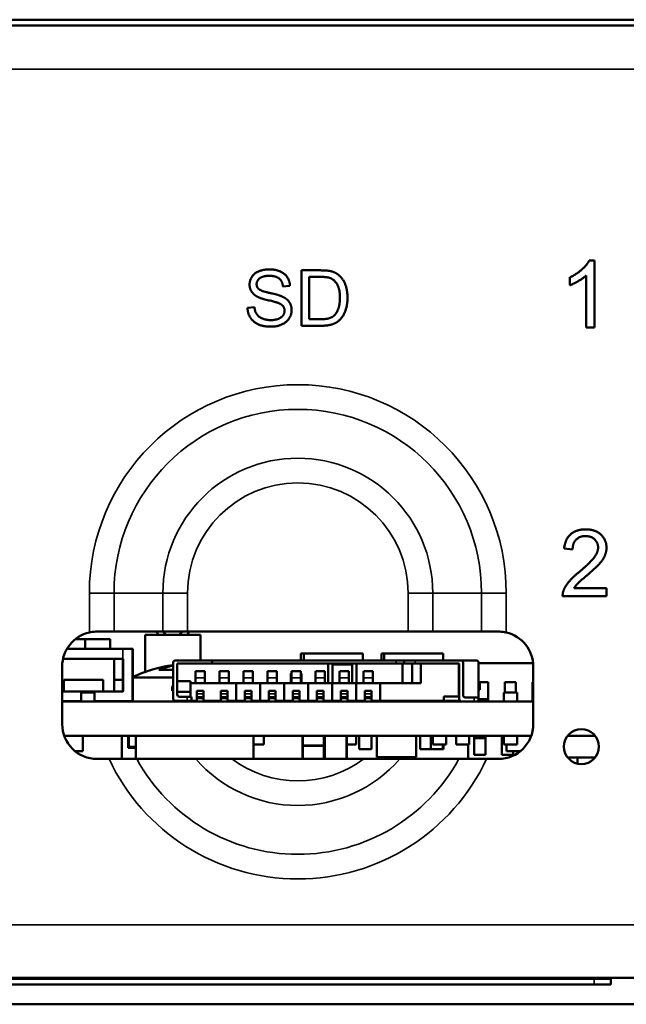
# Model space of a CAD drawing. Header units: inches. Extents: x 1.3 to 22.7, y 0.2 to 18.2.
# Tile 4 of 65: x 4.1 to 5, y 2 to 3.5. Entities that reach past the tile are written whole.
import ezdxf

# ---------------------------------------------------------------- set-up
doc = ezdxf.new("R2010")
doc.units = ezdxf.units.IN
doc.header["$LTSCALE"] = 0.833333
doc.header["$MEASUREMENT"] = 0
doc.layers.add('Visible (ANSI)', color=7, linetype='Continuous', lineweight=50)
doc.layers.add('Visible Narrow (ANSI)', color=7, linetype='Continuous', lineweight=35)

msp = doc.modelspace()

# ---------------------------------------------------------------- linework, layer by layer
at = {"layer": 'Visible (ANSI)'}
for p, q in [((1.53319, 3.47778), (7.15186, 3.47778)), ((1.59569, 3.46911), (7.08969, 3.46911)), ((4.935, 3.11537), (4.94293, 3.11537)), ((4.94293, 3.11537), (4.94293, 3.01499)), ((4.5027, 3.10078), (4.53141, 3.10078)), ((4.5027, 3.01744), (4.5027, 3.10078)), ((4.51376, 3.02729), (4.51376, 3.09093)), ((4.51376, 3.09093), (4.53129, 3.09093)), ((4.90612, 3.0784), (4.90612, 3.09029)), ((4.93066, 3.01499), (4.93066, 3.09319)), ((4.48517, 3.07734), (4.47463, 3.07651)), ((4.42128, 3.04425), (4.43169, 3.04514)), ((4.53154, 3.02729), (4.51376, 3.02729)), ((4.53281, 3.01744), (4.5027, 3.01744)), ((4.94293, 3.01499), (4.93066, 3.01499)), ((4.91008, 2.68102), (4.89743, 2.68231)), ((4.91221, 2.62263), (4.96122, 2.62263)), ((4.96122, 2.62263), (4.96122, 2.61082)), ((4.96122, 2.61082), (4.89514, 2.61082)), ((4.22063, 2.55744), (4.19514, 2.55744)), ((4.22063, 2.55744), (4.29404, 2.55744)), ((4.26728, 2.55244), (4.35061, 2.55244)), ((4.26728, 2.49674), (4.26728, 2.55244)), ((4.29404, 2.55744), (4.33117, 2.55744)), ((4.29415, 2.55744), (4.2991, 2.55244)), ((4.31869, 2.55244), (4.32373, 2.55744)), ((4.33117, 2.55744), (4.66267, 2.55744)), ((4.35061, 2.51412), (4.35061, 2.55244)), ((4.66267, 2.55744), (4.6998, 2.55744)), ((4.6998, 2.55744), (4.77321, 2.55744)), ((4.79848, 2.55744), (4.77321, 2.55744)), ((4.17725, 2.54578), (4.16215, 2.54578)), ((4.21498, 2.54578), (4.17725, 2.54578)), ((4.17725, 2.53161), (4.17725, 2.54578)), ((4.21498, 2.53161), (4.21498, 2.54578)), ((4.23409, 2.53161), (4.14992, 2.53161)), ((4.24811, 2.53161), (4.23409, 2.53161)), ((4.24894, 2.45328), (4.24894, 2.53078)), ((4.50171, 2.52462), (4.50171, 2.51412)), ((4.50171, 2.52462), (4.50588, 2.52462)), ((4.50588, 2.52462), (4.59446, 2.52462)), ((4.50588, 2.52462), (4.50588, 2.51412)), ((4.59446, 2.51412), (4.59446, 2.52462)), ((4.62254, 2.52462), (4.62254, 2.51412)), ((4.62254, 2.52462), (4.62671, 2.52462)), ((4.62671, 2.52462), (4.71529, 2.52462)), ((4.62671, 2.52462), (4.62671, 2.51412)), ((4.71529, 2.51412), (4.71529, 2.52462)), ((4.14264, 2.41828), (4.14264, 2.50494)), ((4.23381, 2.51661), (4.14396, 2.51661)), ((4.22094, 2.51661), (4.22094, 2.46744)), ((4.23409, 2.51661), (4.23381, 2.51661)), ((4.23394, 2.51661), (4.23394, 2.46828)), ((4.23478, 2.51661), (4.23409, 2.51661)), ((4.30944, 2.51084), (4.30944, 2.45671)), ((4.36816, 2.51412), (4.31272, 2.51412)), ((4.31567, 2.46261), (4.31567, 2.5092)), ((4.31567, 2.5092), (4.36816, 2.5092)), ((4.36816, 2.5092), (4.36816, 2.51412)), ((4.6446, 2.51412), (4.36816, 2.51412)), ((4.6446, 2.5092), (4.36816, 2.5092)), ((4.54238, 2.47967), (4.54238, 2.5092)), ((4.54894, 2.5092), (4.54894, 2.50723)), ((4.54894, 2.50723), (4.54894, 2.47967)), ((4.57847, 2.5092), (4.57847, 2.50723)), ((4.57847, 2.50723), (4.57847, 2.47967)), ((4.58503, 2.47967), (4.58503, 2.5092)), ((4.6446, 2.51412), (4.65688, 2.51412)), ((4.65688, 2.5092), (4.6446, 2.5092)), ((4.65425, 2.47967), (4.65425, 2.5092)), ((4.67328, 2.51412), (4.65688, 2.51412)), ((4.65688, 2.51412), (4.65688, 2.5092)), ((4.65688, 2.5092), (4.67328, 2.5092)), ((4.66902, 2.5092), (4.66902, 2.47967)), ((4.74218, 2.51412), (4.67328, 2.51412)), ((4.67328, 2.5092), (4.68021, 2.5092)), ((4.68181, 2.5092), (4.68021, 2.5092)), ((4.68181, 2.5092), (4.7389, 2.5092)), ((4.68181, 2.5092), (4.68181, 2.47967)), ((4.7389, 2.5092), (4.73955, 2.5092)), ((4.7389, 2.45999), (4.7389, 2.5092)), ((4.73955, 2.5092), (4.73955, 2.45572)), ((4.74218, 2.51412), (4.76547, 2.51412)), ((4.74546, 2.46163), (4.74546, 2.51084)), ((4.76875, 2.45835), (4.76875, 2.51084)), ((4.85074, 2.50994), (4.76875, 2.50994)), ((4.85098, 2.50494), (4.85098, 2.41828)), ((4.24894, 2.48828), (4.30944, 2.48828)), ((4.30812, 2.49989), (4.28921, 2.49989)), ((4.35691, 2.49772), (4.34333, 2.49772)), ((4.39299, 2.49772), (4.37942, 2.49772)), ((4.42908, 2.49772), (4.41551, 2.49772)), ((4.46517, 2.49772), (4.4516, 2.49772)), ((4.48627, 2.49411), (4.48627, 2.49215)), ((4.48749, 2.49411), (4.48627, 2.49411)), ((4.48627, 2.48553), (4.48627, 2.49215)), ((4.50126, 2.49772), (4.48769, 2.49772)), ((4.50268, 2.49411), (4.50146, 2.49411)), ((4.50268, 2.49411), (4.50268, 2.49215)), ((4.50268, 2.48553), (4.50268, 2.49215)), ((4.53735, 2.49772), (4.52378, 2.49772)), ((4.57344, 2.49772), (4.55987, 2.49772)), ((4.60953, 2.49772), (4.59596, 2.49772)), ((4.20436, 2.48494), (4.14519, 2.48494)), ((4.14519, 2.46744), (4.14519, 2.48494)), ((4.20436, 2.46744), (4.20436, 2.48494)), ((4.23394, 2.48494), (4.22094, 2.48494)), ((4.30944, 2.47646), (4.3078, 2.47475)), ((4.3078, 2.47475), (4.3078, 2.46819)), ((4.33535, 2.48296), (4.31567, 2.48296)), ((4.33535, 2.48296), (4.33535, 2.46655)), ((4.33535, 2.47967), (4.40425, 2.47967)), ((4.34283, 2.47981), (4.34281, 2.47967)), ((4.35741, 2.47981), (4.35743, 2.47967)), ((4.37892, 2.47981), (4.3789, 2.47967)), ((4.3935, 2.47981), (4.39352, 2.47967)), ((4.40425, 2.47967), (4.44034, 2.47967)), ((4.40425, 2.45343), (4.40425, 2.47967)), ((4.41501, 2.47981), (4.41499, 2.47967)), ((4.42959, 2.47981), (4.4296, 2.47967)), ((4.44034, 2.47967), (4.47643, 2.47967)), ((4.44034, 2.45343), (4.44034, 2.47967)), ((4.4511, 2.47981), (4.45108, 2.47967)), ((4.46568, 2.47981), (4.46569, 2.47967)), ((4.47643, 2.47967), (4.51252, 2.47967)), ((4.47643, 2.45343), (4.47643, 2.47967)), ((4.48627, 2.48553), (4.48627, 2.47967)), ((4.48719, 2.47981), (4.48717, 2.47967)), ((4.50177, 2.47981), (4.50178, 2.47967)), ((4.50268, 2.48553), (4.50268, 2.47967)), ((4.51252, 2.47967), (4.54861, 2.47967)), ((4.51252, 2.45343), (4.51252, 2.47967)), ((4.52328, 2.47981), (4.52326, 2.47967)), ((4.53785, 2.47981), (4.53787, 2.47967)), ((4.54861, 2.47967), (4.5847, 2.47967)), ((4.54861, 2.45343), (4.54861, 2.47967)), ((4.55936, 2.47981), (4.55935, 2.47967)), ((4.57394, 2.47981), (4.57396, 2.47967)), ((4.5847, 2.47967), (4.62079, 2.47967)), ((4.5847, 2.45343), (4.5847, 2.47967)), ((4.59545, 2.47981), (4.59544, 2.47967)), ((4.61003, 2.47981), (4.61005, 2.47967)), ((4.68181, 2.47967), (4.62079, 2.47967)), ((4.62079, 2.45343), (4.62079, 2.47967)), ((4.77039, 2.47803), (4.76875, 2.48214)), ((4.76913, 2.48119), (4.78311, 2.48119)), ((4.77039, 2.46983), (4.77039, 2.47803)), ((4.78311, 2.48119), (4.78311, 2.45597)), ((4.80811, 2.46578), (4.80811, 2.48119)), ((4.80811, 2.48119), (4.82477, 2.48119)), ((4.82477, 2.48119), (4.82477, 2.46578)), ((4.84977, 2.45597), (4.84977, 2.48119)), ((4.84977, 2.48119), (4.85098, 2.48119)), ((4.23311, 2.46744), (4.14264, 2.46744)), ((4.19102, 2.46578), (4.17102, 2.46578)), ((4.17102, 2.45244), (4.17102, 2.46578)), ((4.19102, 2.45244), (4.19102, 2.46578)), ((4.3078, 2.46819), (4.30944, 2.46819)), ((4.31567, 2.46655), (4.33535, 2.46655)), ((4.33076, 2.45933), (4.31895, 2.45933)), ((4.33732, 2.45933), (4.33076, 2.45933)), ((4.33535, 2.45933), (4.33535, 2.46655)), ((4.33732, 2.45343), (4.33732, 2.45933)), ((4.3452, 2.46819), (4.3452, 2.4636)), ((4.35504, 2.46819), (4.3452, 2.46819)), ((4.3452, 2.4592), (4.3452, 2.4636)), ((4.3452, 2.4592), (4.3452, 2.45737)), ((4.35504, 2.46819), (4.35504, 2.4636)), ((4.35504, 2.4592), (4.35504, 2.4636)), ((4.35504, 2.4592), (4.35504, 2.45737)), ((4.38129, 2.46819), (4.38129, 2.4636)), ((4.39113, 2.46819), (4.38129, 2.46819)), ((4.38129, 2.4592), (4.38129, 2.4636)), ((4.38129, 2.4592), (4.38129, 2.45737)), ((4.39113, 2.46819), (4.39113, 2.4636)), ((4.39113, 2.4592), (4.39113, 2.4636)), ((4.39113, 2.4592), (4.39113, 2.45737)), ((4.41738, 2.46819), (4.41738, 2.4636)), ((4.42722, 2.46819), (4.41738, 2.46819)), ((4.41738, 2.4592), (4.41738, 2.4636)), ((4.41738, 2.4592), (4.41738, 2.45737)), ((4.42722, 2.46819), (4.42722, 2.4636)), ((4.42722, 2.4592), (4.42722, 2.4636)), ((4.42722, 2.4592), (4.42722, 2.45737)), ((4.45347, 2.46819), (4.45347, 2.4636)), ((4.46331, 2.46819), (4.45347, 2.46819)), ((4.45347, 2.4592), (4.45347, 2.4636)), ((4.45347, 2.4592), (4.45347, 2.45737)), ((4.46331, 2.46819), (4.46331, 2.4636)), ((4.46331, 2.4592), (4.46331, 2.4636)), ((4.46331, 2.4592), (4.46331, 2.45737)), ((4.48955, 2.46819), (4.48955, 2.4636)), ((4.4994, 2.46819), (4.48955, 2.46819)), ((4.48955, 2.4592), (4.48955, 2.4636)), ((4.48955, 2.4592), (4.48955, 2.45737)), ((4.4994, 2.46819), (4.4994, 2.4636)), ((4.4994, 2.4592), (4.4994, 2.4636)), ((4.4994, 2.4592), (4.4994, 2.45737)), ((4.52564, 2.46819), (4.52564, 2.4636)), ((4.53549, 2.46819), (4.52564, 2.46819)), ((4.52564, 2.4592), (4.52564, 2.4636)), ((4.52564, 2.4592), (4.52564, 2.45737)), ((4.53549, 2.46819), (4.53549, 2.4636)), ((4.53549, 2.4592), (4.53549, 2.4636)), ((4.53549, 2.4592), (4.53549, 2.45737)), ((4.56173, 2.46819), (4.56173, 2.4636)), ((4.57158, 2.46819), (4.56173, 2.46819)), ((4.56173, 2.4592), (4.56173, 2.4636)), ((4.56173, 2.4592), (4.56173, 2.45737)), ((4.57158, 2.46819), (4.57158, 2.4636)), ((4.57158, 2.4592), (4.57158, 2.4636)), ((4.57158, 2.4592), (4.57158, 2.45737)), ((4.59782, 2.46819), (4.59782, 2.4636)), ((4.60766, 2.46819), (4.59782, 2.46819)), ((4.59782, 2.4592), (4.59782, 2.4636)), ((4.59782, 2.4592), (4.59782, 2.45737)), ((4.60766, 2.46819), (4.60766, 2.4636)), ((4.60766, 2.4592), (4.60766, 2.4636)), ((4.60766, 2.4592), (4.60766, 2.45737)), ((4.7389, 2.45999), (4.71659, 2.45999)), ((4.71659, 2.45343), (4.71659, 2.45999)), ((4.73955, 2.45999), (4.7389, 2.45999)), ((4.76875, 2.46983), (4.77039, 2.46983)), ((4.82686, 2.46578), (4.80686, 2.46578)), ((4.80686, 2.45244), (4.80686, 2.46578)), ((4.82686, 2.45244), (4.82686, 2.46578)), ((4.14264, 2.45244), (4.85098, 2.45244)), ((4.31272, 2.45343), (4.33076, 2.45343)), ((4.33076, 2.45343), (4.33732, 2.45343)), ((4.33732, 2.45343), (4.3452, 2.45343)), ((4.3452, 2.45244), (4.3452, 2.45737)), ((4.35504, 2.45737), (4.3452, 2.45737)), ((4.35504, 2.45244), (4.35504, 2.45737)), ((4.35504, 2.45343), (4.38129, 2.45343)), ((4.36193, 2.45244), (4.36193, 2.45343)), ((4.38129, 2.45244), (4.38129, 2.45737)), ((4.39113, 2.45737), (4.38129, 2.45737)), ((4.39113, 2.45244), (4.39113, 2.45737)), ((4.39113, 2.45343), (4.40425, 2.45343)), ((4.39146, 2.45244), (4.39146, 2.45343)), ((4.40425, 2.45343), (4.41738, 2.45343)), ((4.41245, 2.45244), (4.41245, 2.45343)), ((4.41738, 2.45244), (4.41738, 2.45737)), ((4.42722, 2.45737), (4.41738, 2.45737)), ((4.42722, 2.45244), (4.42722, 2.45737)), ((4.42722, 2.45343), (4.44034, 2.45343)), ((4.43214, 2.45244), (4.43214, 2.45343)), ((4.43885, 2.45343), (4.43894, 2.45244)), ((4.44034, 2.45343), (4.45347, 2.45343)), ((4.45347, 2.45244), (4.45347, 2.45737)), ((4.46331, 2.45737), (4.45347, 2.45737)), ((4.46331, 2.45244), (4.46331, 2.45737)), ((4.46331, 2.45343), (4.47643, 2.45343)), ((4.47643, 2.45343), (4.48955, 2.45343)), ((4.48627, 2.45343), (4.48627, 2.45244)), ((4.48955, 2.45244), (4.48955, 2.45737)), ((4.4994, 2.45737), (4.48955, 2.45737)), ((4.4994, 2.45244), (4.4994, 2.45737)), ((4.4994, 2.45343), (4.51252, 2.45343)), ((4.50268, 2.45343), (4.50268, 2.45244)), ((4.50588, 2.45343), (4.50588, 2.45244)), ((4.51252, 2.45343), (4.52564, 2.45343)), ((4.52564, 2.45244), (4.52564, 2.45737)), ((4.53549, 2.45737), (4.52564, 2.45737)), ((4.53549, 2.45244), (4.53549, 2.45737)), ((4.53549, 2.45343), (4.54861, 2.45343)), ((4.54861, 2.45343), (4.56173, 2.45343)), ((4.54894, 2.45244), (4.54894, 2.45343)), ((4.56173, 2.45244), (4.56173, 2.45737)), ((4.57158, 2.45737), (4.56173, 2.45737)), ((4.57158, 2.45244), (4.57158, 2.45737)), ((4.57158, 2.45343), (4.5847, 2.45343)), ((4.57847, 2.45244), (4.57847, 2.45343)), ((4.5847, 2.45343), (4.59782, 2.45343)), ((4.59446, 2.45244), (4.59446, 2.45343)), ((4.59782, 2.45244), (4.59782, 2.45737)), ((4.60766, 2.45737), (4.59782, 2.45737)), ((4.60766, 2.45244), (4.60766, 2.45737)), ((4.60766, 2.45343), (4.62079, 2.45343)), ((4.62079, 2.45343), (4.71659, 2.45343)), ((4.62254, 2.45343), (4.62254, 2.45244)), ((4.62671, 2.45343), (4.62671, 2.45244)), ((4.71529, 2.45244), (4.71529, 2.45343)), ((4.74049, 2.45343), (4.71659, 2.45343)), ((4.76219, 2.45835), (4.74874, 2.45835)), ((4.76875, 2.45835), (4.76219, 2.45835)), ((4.76875, 2.45244), (4.76875, 2.45835)), ((4.78311, 2.45597), (4.76875, 2.45597)), ((4.78311, 2.45597), (4.78311, 2.45244)), ((4.84977, 2.45244), (4.84977, 2.45597)), ((4.85098, 2.45597), (4.84977, 2.45597)), ((4.84798, 2.40078), (4.14565, 2.40078)), ((4.17394, 2.40078), (4.17394, 2.37744)), ((4.23228, 2.40078), (4.23228, 2.36578)), ((4.24186, 2.40078), (4.24186, 2.38244)), ((4.24311, 2.40078), (4.24311, 2.38411)), ((4.25352, 2.40078), (4.25352, 2.36578)), ((4.43019, 2.40078), (4.43019, 2.36578)), ((4.44602, 2.40078), (4.44602, 2.38744)), ((4.50394, 2.39994), (4.50394, 2.38661)), ((4.53644, 2.38661), (4.53644, 2.39994)), ((4.53728, 2.39994), (4.53728, 2.36578)), ((4.57061, 2.36578), (4.57061, 2.39994)), ((4.58477, 2.40078), (4.58477, 2.38744)), ((4.58936, 2.40078), (4.58936, 2.38078)), ((4.60769, 2.40078), (4.60769, 2.38078)), ((4.61558, 2.40078), (4.61558, 2.36828)), ((4.67475, 2.40078), (4.67475, 2.36828)), ((4.68102, 2.40078), (4.68102, 2.38078)), ((4.69686, 2.40078), (4.69686, 2.38078)), ((4.69978, 2.40078), (4.69978, 2.38744)), ((4.71978, 2.40078), (4.71978, 2.38744)), ((4.73478, 2.40078), (4.73478, 2.38744)), ((4.75478, 2.40078), (4.75478, 2.38744)), ((4.76227, 2.39726), (4.76227, 2.40078)), ((4.77894, 2.40078), (4.77894, 2.39726)), ((4.80394, 2.39726), (4.80394, 2.40078)), ((4.80686, 2.40078), (4.80686, 2.38744)), ((4.82686, 2.40078), (4.82686, 2.38744)), ((4.94377, 2.40078), (4.90278, 2.40078)), ((4.43019, 2.38744), (4.44602, 2.38744)), ((4.50394, 2.3856), (4.50394, 2.38494)), ((4.50394, 2.38494), (4.50394, 2.36578)), ((4.50478, 2.38578), (4.53561, 2.38578)), ((4.53644, 2.38494), (4.53644, 2.3856)), ((4.53644, 2.36578), (4.53644, 2.38494)), ((4.57061, 2.38744), (4.58477, 2.38744)), ((4.69978, 2.38744), (4.71978, 2.38744)), ((4.71519, 2.38744), (4.71519, 2.38078)), ((4.71602, 2.38744), (4.71602, 2.38078)), ((4.73478, 2.38744), (4.75478, 2.38744)), ((4.75311, 2.38744), (4.75311, 2.36578)), ((4.76227, 2.37203), (4.76227, 2.39726)), ((4.76227, 2.39726), (4.77894, 2.39726)), ((4.77894, 2.39726), (4.77894, 2.37203)), ((4.80394, 2.37203), (4.80394, 2.39726)), ((4.80394, 2.39726), (4.80686, 2.39726)), ((4.80686, 2.38744), (4.82686, 2.38744)), ((4.81061, 2.38744), (4.81061, 2.37744)), ((4.16215, 2.37744), (4.17394, 2.37744)), ((4.24186, 2.38244), (4.25352, 2.38244)), ((4.24311, 2.38411), (4.25352, 2.38411)), ((4.58936, 2.38078), (4.60769, 2.38078)), ((4.68102, 2.38078), (4.69686, 2.38078)), ((4.69686, 2.38078), (4.71519, 2.38078)), ((4.71519, 2.38078), (4.71602, 2.38078)), ((4.77894, 2.37203), (4.76227, 2.37203)), ((4.82061, 2.37203), (4.80394, 2.37203)), ((4.81061, 2.37744), (4.83148, 2.37744)), ((4.82061, 2.37744), (4.82061, 2.37203)), ((4.21309, 2.36578), (4.19514, 2.36578)), ((4.59595, 2.36578), (4.39789, 2.36578)), ((4.61558, 2.36828), (4.67475, 2.36828)), ((4.79848, 2.36578), (4.78075, 2.36578)), ((4.94377, 2.36797), (4.90278, 2.36797)), ((4.91727, 2.36797), (4.91727, 2.35882)), ((6.80086, 2.03661), (1.88419, 2.03661)), ((4.94258, 2.03494), (3.74258, 2.03494)), ((4.94258, 2.03494), (3.74258, 2.03494)), ((4.94258, 2.03494), (4.96758, 2.03494)), ((4.96758, 2.03494), (4.94258, 2.03494)), ((4.96758, 2.03661), (4.96758, 2.03494)), ((4.96758, 2.03494), (4.96758, 2.02661)), ((3.74258, 2.02661), (4.94258, 2.02661)), ((4.96758, 2.02661), (4.94258, 2.02661)), ((2.52611, 1.99678), (6.15893, 1.99678))]:
    msp.add_line(p, q, dxfattribs=at)
msp.add_circle((4.92328, 2.38437), 0.02625, dxfattribs=at)
for centre, radius, start, end in [((4.19514, 2.50494), 0.0525, 102.80744, 180), ((4.30894, 2.5731), 0.02934, 212.25768, 224.76027), ((4.30894, 2.5731), 0.02934, 315.23973, 327.74232), ((4.79848, 2.50494), 0.0525, 0, 76.9501), ((4.24811, 2.53078), 0.000833, 0, 90), ((4.34102, 2.28303), 0.22608, 98.03146, 114.035), ((4.31272, 2.51084), 0.00328, 90, 180), ((4.74218, 2.51084), 0.00328, 0, 90), ((4.76547, 2.51084), 0.00328, 0, 90), ((4.23311, 2.46828), 0.000833, 270, 336.93608), ((4.23311, 2.46828), 0.000833, 336.93608, 0), ((4.31895, 2.46261), 0.00328, 180, 270), ((4.74874, 2.46163), 0.00328, 180, 270), ((4.24811, 2.45328), 0.000833, 270, 0), ((4.31272, 2.45671), 0.00328, 180, 270), ((4.74284, 2.45572), 0.00328, 180, 270), ((4.19514, 2.41828), 0.0525, 180, 270), ((4.79848, 2.41828), 0.0525, 270, 0), ((4.50478, 2.39994), 0.000833, 90, 180), ((4.53561, 2.39994), 0.000833, 0, 90), ((4.53811, 2.39994), 0.000833, 90, 180), ((4.56978, 2.39994), 0.000833, 0, 90), ((4.50478, 2.38661), 0.000833, 180, 270), ((4.53561, 2.38661), 0.000833, 270, 0)]:
    msp.add_arc(centre, radius, start, end, dxfattribs=at)
for centre, major_axis, ratio, start_param, end_param in [((4.34753, 2.28386), (-0.02855, 0.22406), 0.7243289, 0.0591418, 0.1952913), ((4.3337, 2.28386), (0.02544, 0.22444), 0.6332707, 0.3459616, 0.3589844), ((4.34333, 2.47803), (0, 0.01969), 0.0172414, 0, 1.0471976), ((4.35691, 2.47803), (0, 0.01969), 0.0172414, 5.2359878, 6.2831853), ((4.37942, 2.47803), (0, 0.01969), 0.0172414, 0, 1.0471976), ((4.39299, 2.47803), (0, 0.01969), 0.0172414, 5.2359878, 6.2831853), ((4.41551, 2.47803), (0, 0.01969), 0.0172414, 0, 1.0471976), ((4.42908, 2.47803), (0, 0.01969), 0.0172414, 5.2359878, 6.2831853), ((4.4516, 2.47803), (0, 0.01969), 0.0172414, 0, 1.0471976), ((4.46517, 2.47803), (0, 0.01969), 0.0172414, 5.2359878, 6.2831853), ((4.48769, 2.47803), (0, 0.01969), 0.0172414, 0, 1.0471976), ((4.50126, 2.47803), (0, 0.01969), 0.0172414, 5.2359878, 6.2831853), ((4.52378, 2.47803), (0, 0.01969), 0.0172414, 0, 1.0471976), ((4.53735, 2.47803), (0, 0.01969), 0.0172414, 5.2359878, 6.2831853), ((4.55987, 2.47803), (0, 0.01969), 0.0172414, 0, 1.0471976), ((4.57344, 2.47803), (0, 0.01969), 0.0172414, 5.2359878, 6.2831853), ((4.59596, 2.47803), (0, 0.01969), 0.0172414, 0, 1.0471976), ((4.60953, 2.47803), (0, 0.01969), 0.0172414, 5.2359878, 6.2831853), ((4.34279, 2.49608), (0, -0.01641), 0.0172388, 0.1269638, 1.0471035), ((4.35744, 2.49608), (0, -0.01641), 0.0172388, 5.2360818, 6.1562215), ((4.37888, 2.49608), (0, -0.01641), 0.0172388, 0.1269638, 1.0471035), ((4.39353, 2.49608), (0, -0.01641), 0.0172388, 5.2360818, 6.1562215), ((4.41497, 2.49608), (0, -0.01641), 0.0172388, 0.1269638, 1.0471035), ((4.42962, 2.49608), (0, -0.01641), 0.0172388, 5.2360818, 6.1562215), ((4.45106, 2.49608), (0, -0.01641), 0.0172388, 0.1269638, 1.0471035), ((4.46571, 2.49608), (0, -0.01641), 0.0172388, 5.2360818, 6.1562215), ((4.48715, 2.49608), (0, -0.01641), 0.0172388, 0.1269638, 1.0471035), ((4.5018, 2.49608), (0, -0.01641), 0.0172388, 5.2360818, 6.1562215), ((4.52324, 2.49608), (0, -0.01641), 0.0172388, 0.1269638, 1.0471035), ((4.53789, 2.49608), (0, -0.01641), 0.0172388, 5.2360818, 6.1562215), ((4.55933, 2.49608), (0, -0.01641), 0.0172388, 0.1269638, 1.0471035), ((4.57398, 2.49608), (0, -0.01641), 0.0172388, 5.2360818, 6.1562215), ((4.59542, 2.49608), (0, -0.01641), 0.0172388, 0.1269638, 1.0471035), ((4.61007, 2.49608), (0, -0.01641), 0.0172388, 5.2360818, 6.1562215)]:
    msp.add_ellipse(centre, major_axis=major_axis, ratio=ratio, start_param=start_param, end_param=end_param, dxfattribs=at)
for points, degree in [([(4.90612, 3.09029), (4.91641, 3.09509), (4.9318, 3.10889), (4.935, 3.11537)], 2), ([(4.42439, 3.07925), (4.42439, 3.0856), (4.43157, 3.09652), (4.44535, 3.10224), (4.4538, 3.10224)], 2), ([(4.4538, 3.10224), (4.46307, 3.10224), (4.47723, 3.09627), (4.48492, 3.08464), (4.48517, 3.07734)], 2), ([(4.53141, 3.10078), (4.54113, 3.10078), (4.54628, 3.09957)], 2), ([(4.54628, 3.09957), (4.55345, 3.09792), (4.55847, 3.0936)], 2), ([(4.45424, 3.09252), (4.44421, 3.09252), (4.435, 3.08515), (4.435, 3.08001)], 2), ([(4.47463, 3.07651), (4.4738, 3.08445), (4.4639, 3.09252), (4.45424, 3.09252)], 2), ([(4.53129, 3.09093), (4.54107, 3.09093), (4.54551, 3.08922)], 2), ([(4.54551, 3.08922), (4.55167, 3.08687), (4.56025, 3.07283), (4.56025, 3.05975)], 2), ([(4.55847, 3.0936), (4.56508, 3.08807), (4.57162, 3.07073), (4.57162, 3.05956)], 2), ([(4.93066, 3.09319), (4.92624, 3.089), (4.91183, 3.08054), (4.90612, 3.0784)], 2), ([(4.4362, 3.06114), (4.43023, 3.06426), (4.42439, 3.07353), (4.42439, 3.07925)], 2), ([(4.435, 3.08001), (4.435, 3.0755), (4.43823, 3.07258)], 2), ([(4.43823, 3.07258), (4.44147, 3.06972), (4.46847, 3.06362), (4.47349, 3.06133)], 2), ([(4.46726, 3.05181), (4.4639, 3.05314), (4.44084, 3.05867), (4.4362, 3.06114)], 2), ([(4.47704, 3.04006), (4.47704, 3.04399), (4.47253, 3.04984), (4.46726, 3.05181)], 2), ([(4.47349, 3.06133), (4.48073, 3.05797), (4.48765, 3.04768), (4.48765, 3.04101)], 2), ([(4.57162, 3.05956), (4.57162, 3.05009), (4.56717, 3.03542), (4.56025, 3.02583), (4.55199, 3.0203), (4.54037, 3.01744), (4.53281, 3.01744)], 2), ([(4.56025, 3.05975), (4.56025, 3.05028), (4.55587, 3.03707), (4.55193, 3.03313)], 2), ([(4.45684, 3.01605), (4.44548, 3.01605), (4.43023, 3.02265), (4.42153, 3.03586), (4.42128, 3.04425)], 2), ([(4.43169, 3.04514), (4.43245, 3.03885), (4.43785, 3.03085), (4.44922, 3.02589), (4.45634, 3.02589)], 2), ([(4.45634, 3.02589), (4.46262, 3.02589), (4.47234, 3.02964), (4.47704, 3.03618), (4.47704, 3.04006)], 2), ([(4.48765, 3.04101), (4.48765, 3.03434), (4.48003, 3.02259), (4.46574, 3.01605), (4.45684, 3.01605)], 2), ([(4.55193, 3.03313), (4.5492, 3.03034), (4.5398, 3.02729), (4.53154, 3.02729)], 2), ([(4.89743, 2.68231), (4.89872, 2.69642), (4.91564, 2.7112), (4.9299, 2.7112)], 2), ([(4.9299, 2.7112), (4.9443, 2.7112), (4.96107, 2.69527), (4.96107, 2.68346)], 2), ([(4.92959, 2.70106), (4.92075, 2.70106), (4.91016, 2.69039), (4.91008, 2.68102)], 2), ([(4.94842, 2.68376), (4.94842, 2.69108), (4.93798, 2.70106), (4.92959, 2.70106)], 2), ([(4.92075, 2.64779), (4.93699, 2.6612), (4.94842, 2.67675), (4.94842, 2.68376)], 2), ([(4.96107, 2.68346), (4.96107, 2.67744), (4.95619, 2.66585), (4.94476, 2.65305), (4.93157, 2.64184)], 2), ([(4.89659, 2.61936), (4.89911, 2.62614), (4.91023, 2.63917), (4.92075, 2.64779)], 2), ([(4.93157, 2.64184), (4.92052, 2.63262), (4.91427, 2.62599), (4.91221, 2.62263)], 2), ([(4.89514, 2.61082), (4.89499, 2.61524), (4.89659, 2.61936)], 2), ([(4.28803, 2.49965), (4.28841, 2.49981), (4.28883, 2.49989), (4.28921, 2.49989)], 3)]:
    msp.add_open_spline(points, degree=degree, dxfattribs=at)
for points, knots in [([(4.19514, 2.55744), (4.19457, 2.55744), (4.19399, 2.55743), (4.1901, 2.55731), (4.18673, 2.55687), (4.18351, 2.55614)], [0.215748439, 0.215748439, 0.215748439, 0.215748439, 0.220867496, 0.220867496, 0.250011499, 0.250011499, 0.250011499, 0.250011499]), ([(4.81033, 2.55609), (4.80711, 2.55684), (4.80375, 2.55728), (4.79978, 2.55743), (4.79913, 2.55744), (4.79848, 2.55744)], [0.679904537, 0.679904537, 0.679904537, 0.679904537, 0.709062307, 0.709062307, 0.714818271, 0.714818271, 0.714818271, 0.714818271]), ([(4.50394, 2.38661), (4.50394, 2.38652), (4.50394, 2.38638), (4.50394, 2.38585), (4.50394, 2.3856)], [0, 0, 0, 0, 0.0033698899, 0.0058973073, 0.0058973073, 0.0058973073, 0.0058973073]), ([(4.53644, 2.3856), (4.53644, 2.38594), (4.53644, 2.38645), (4.53644, 2.38654), (4.53644, 2.38661)], [0, 0, 0, 0, 0.0033698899, 0.0058973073, 0.0058973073, 0.0058973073, 0.0058973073]), ([(4.2547, 2.36578), (4.24951, 2.36578), (4.24259, 2.36578), (4.22933, 2.36578), (4.22054, 2.36578), (4.21309, 2.36578)], [0.6219196, 0.6219196, 0.6219196, 0.6219196, 0.68377055, 0.68377055, 0.75189754, 0.75189754, 0.75189754, 0.75189754]), ([(4.39789, 2.36578), (4.38663, 2.36578), (4.37324, 2.36578), (4.35628, 2.36578), (4.34927, 2.36578), (4.34365, 2.36578)], [1.43831671, 1.43831671, 1.43831671, 1.43831671, 1.54121193, 1.54121193, 1.60262388, 1.60262388, 1.60262388, 1.60262388]), ([(4.65019, 2.36578), (4.64457, 2.36578), (4.63756, 2.36578), (4.6206, 2.36578), (4.60721, 2.36578), (4.59595, 2.36578)], [0.70216318, 0.70216318, 0.70216318, 0.70216318, 0.76357513, 0.76357513, 0.86647035, 0.86647035, 0.86647035, 0.86647035]), ([(4.78075, 2.36578), (4.7733, 2.36578), (4.76451, 2.36578), (4.75125, 2.36578), (4.74433, 2.36578), (4.73914, 2.36578)], [0.2476943, 0.2476943, 0.2476943, 0.2476943, 0.31582128, 0.31582128, 0.37767223, 0.37767223, 0.37767223, 0.37767223])]:
    msp.add_open_spline(points, degree=3, knots=knots, dxfattribs=at)
for points in [[(4.34365, 2.36578), (4.30599, 2.36578), (4.2547, 2.36578)], [(4.73914, 2.36578), (4.68785, 2.36578), (4.65019, 2.36578)]]:
    msp.add_rational_spline(points, [1, 1.01768685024, 1], degree=2, dxfattribs=at)
at = {"layer": 'Visible Narrow (ANSI)'}
for p, q in [((7.08969, 3.40344), (1.59569, 3.40344)), ((4.18351, 2.61536), (4.18351, 2.55614)), ((4.18351, 2.61536), (4.22063, 2.61536)), ((4.22063, 2.55744), (4.22063, 2.61536)), ((4.22063, 2.61536), (4.29404, 2.61536)), ((4.29404, 2.61536), (4.29404, 2.55744)), ((4.33117, 2.61536), (4.29404, 2.61536)), ((4.33117, 2.55744), (4.33117, 2.61536)), ((4.6998, 2.61536), (4.66267, 2.61536)), ((4.66267, 2.61536), (4.66267, 2.55744)), ((4.6998, 2.55744), (4.6998, 2.61536)), ((4.77321, 2.61536), (4.6998, 2.61536)), ((4.77321, 2.61536), (4.77321, 2.55744)), ((4.81033, 2.61536), (4.77321, 2.61536)), ((4.81033, 2.55609), (4.81033, 2.61536)), ((4.14944, 2.53078), (4.23381, 2.53078)), ((4.23409, 2.53078), (4.23381, 2.53078)), ((4.23381, 2.53078), (4.23381, 2.51661)), ((4.23409, 2.53161), (4.23409, 2.53078)), ((4.23409, 2.51661), (4.23409, 2.53078)), ((4.23409, 2.53078), (4.24811, 2.53078)), ((4.24811, 2.53161), (4.24811, 2.53078)), ((4.24811, 2.53078), (4.24811, 2.45328)), ((4.24894, 2.53078), (4.24811, 2.53078)), ((4.23478, 2.46828), (4.23478, 2.51661)), ((4.57847, 2.50723), (4.54894, 2.50723)), ((4.6446, 2.5092), (4.6446, 2.51412)), ((4.67328, 2.51412), (4.67328, 2.5092)), ((4.30758, 2.49965), (4.28803, 2.49965)), ((4.48745, 2.49215), (4.48627, 2.49215)), ((4.50268, 2.49215), (4.5015, 2.49215)), ((4.35741, 2.47981), (4.34283, 2.47981)), ((4.3572, 2.48788), (4.34304, 2.48788)), ((4.3935, 2.47981), (4.37892, 2.47981)), ((4.39329, 2.48788), (4.37913, 2.48788)), ((4.42959, 2.47981), (4.41501, 2.47981)), ((4.42938, 2.48788), (4.41522, 2.48788)), ((4.46568, 2.47981), (4.4511, 2.47981)), ((4.46547, 2.48788), (4.45131, 2.48788)), ((4.48737, 2.48553), (4.48627, 2.48553)), ((4.50177, 2.47981), (4.48719, 2.47981)), ((4.50156, 2.48788), (4.4874, 2.48788)), ((4.50268, 2.48553), (4.50158, 2.48553)), ((4.53785, 2.47981), (4.52328, 2.47981)), ((4.53765, 2.48788), (4.52348, 2.48788)), ((4.57394, 2.47981), (4.55936, 2.47981)), ((4.57373, 2.48788), (4.55957, 2.48788)), ((4.61003, 2.47981), (4.59545, 2.47981)), ((4.60982, 2.48788), (4.59566, 2.48788)), ((4.14264, 2.46661), (4.23311, 2.46661)), ((4.23311, 2.46744), (4.23311, 2.46661)), ((4.23388, 2.46795), (4.23464, 2.46762)), ((4.23394, 2.46828), (4.23478, 2.46828)), ((4.33076, 2.45343), (4.33076, 2.45933)), ((4.35504, 2.4636), (4.3452, 2.4636)), ((4.35504, 2.4592), (4.3452, 2.4592)), ((4.39113, 2.4636), (4.38129, 2.4636)), ((4.39113, 2.4592), (4.38129, 2.4592)), ((4.42722, 2.4636), (4.41738, 2.4636)), ((4.42722, 2.4592), (4.41738, 2.4592)), ((4.46331, 2.4636), (4.45347, 2.4636)), ((4.46331, 2.4592), (4.45347, 2.4592)), ((4.4994, 2.4636), (4.48955, 2.4636)), ((4.4994, 2.4592), (4.48955, 2.4592)), ((4.53549, 2.4636), (4.52564, 2.4636)), ((4.53549, 2.4592), (4.52564, 2.4592)), ((4.57158, 2.4636), (4.56173, 2.4636)), ((4.57158, 2.4592), (4.56173, 2.4592)), ((4.60766, 2.4636), (4.59782, 2.4636)), ((4.60766, 2.4592), (4.59782, 2.4592)), ((4.17102, 2.45328), (4.14264, 2.45328)), ((4.24811, 2.45328), (4.19102, 2.45328)), ((4.24894, 2.45328), (4.24811, 2.45328)), ((4.24811, 2.45244), (4.24811, 2.45328)), ((4.76219, 2.45244), (4.76219, 2.45835)), ((4.50478, 2.39994), (4.50394, 2.39994)), ((4.50478, 2.40078), (4.50478, 2.39994)), ((4.50478, 2.39994), (4.53561, 2.39994)), ((4.50478, 2.38661), (4.50478, 2.39994)), ((4.53561, 2.39994), (4.53561, 2.40078)), ((4.53644, 2.39994), (4.53561, 2.39994)), ((4.53561, 2.39994), (4.53561, 2.38661)), ((4.53811, 2.39994), (4.53728, 2.39994)), ((4.53811, 2.39994), (4.53811, 2.40078)), ((4.53811, 2.39994), (4.56978, 2.39994)), ((4.53811, 2.36578), (4.53811, 2.39994)), ((4.56978, 2.40078), (4.56978, 2.39994)), ((4.57061, 2.39994), (4.56978, 2.39994)), ((4.56978, 2.39994), (4.56978, 2.36578)), ((4.50394, 2.38661), (4.50478, 2.38661)), ((4.50478, 2.38494), (4.50394, 2.38494)), ((4.50478, 2.38661), (4.50478, 2.38578)), ((4.53561, 2.38661), (4.50478, 2.38661)), ((4.50478, 2.38578), (4.50478, 2.38527)), ((4.50478, 2.38527), (4.50478, 2.38494)), ((4.50478, 2.38494), (4.53561, 2.38494)), ((4.50478, 2.36578), (4.50478, 2.38494)), ((4.53561, 2.38661), (4.53644, 2.38661)), ((4.53561, 2.38578), (4.53561, 2.38661)), ((4.53561, 2.38527), (4.53561, 2.38578)), ((4.53561, 2.38494), (4.53561, 2.38527)), ((4.53644, 2.38494), (4.53561, 2.38494)), ((4.53561, 2.38494), (4.53561, 2.36578)), ((1.59569, 2.11628), (7.08969, 2.11628)), ((4.94258, 2.03661), (4.94258, 2.03494)), ((4.94258, 2.03494), (4.94258, 2.02661))]:
    msp.add_line(p, q, dxfattribs=at)
for centre, radius, start, end in [((4.49692, 2.61536), 0.31341, 0, 180), ((4.49692, 2.61536), 0.27629, 0, 180), ((4.49692, 2.61536), 0.20288, 0, 180), ((4.49692, 2.61536), 0.16575, 0, 180), ((4.23311, 2.46828), 0.00167, 336.93608, 0), ((4.49692, 2.49869), 0.31341, 205.09336, 334.90664), ((4.49692, 2.49869), 0.27629, 208.75577, 331.24423), ((4.49692, 2.49869), 0.20288, 220.93172, 319.06828), ((4.49692, 2.49869), 0.16575, 233.31117, 306.68883)]:
    msp.add_arc(centre, radius, start, end, dxfattribs=at)
for centre, major_axis, ratio, start_param, end_param in [((4.23409, 2.53078), (0, 0.000833), 0.3310877, 0, 1.5707963), ((4.50478, 2.3856), (-0.000833, 0), 0.3917578, 0, 1.5707963), ((4.53561, 2.3856), (0.000833, 0), 0.3917578, 4.712389, 6.2831853)]:
    msp.add_ellipse(centre, major_axis=major_axis, ratio=ratio, start_param=start_param, end_param=end_param, dxfattribs=at)
msp.add_open_spline([(4.23311, 2.46661), (4.23348, 2.46661), (4.23413, 2.46684), (4.23454, 2.46737), (4.23464, 2.46762)], degree=3, knots=[0, 0, 0, 0, 0.0033698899, 0.0058973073, 0.0058973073, 0.0058973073, 0.0058973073], dxfattribs=at)

doc.saveas('drawing.dxf')
